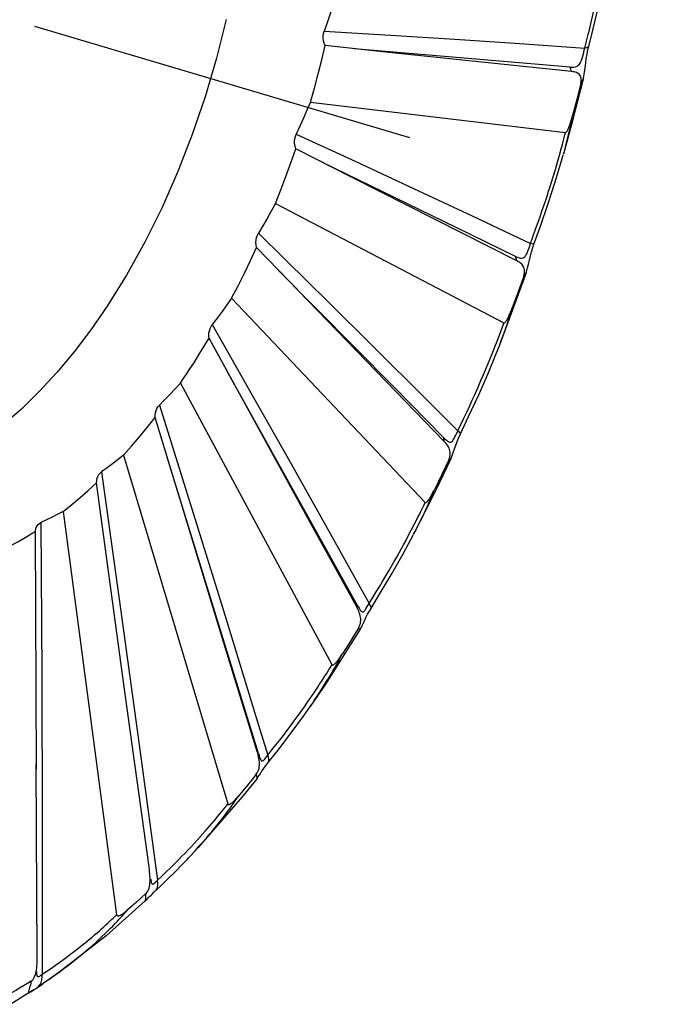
# Model space of a CAD drawing. Header units: inches. Extents: x 0 to 13.8, y 0 to 10.6.
# Tile 11 of 22: x 10.617 to 10.784, y 3.345 to 3.596. Entities that reach past the tile are written whole.
import ezdxf

# ---------------------------------------------------------------- set-up
doc = ezdxf.new("R2010")
doc.units = ezdxf.units.IN
doc.header["$LTSCALE"] = 0.75625
doc.header["$MEASUREMENT"] = 0
doc.linetypes.add('DASHED', pattern=[0.2, 0.1, -0.1])
doc.layers.get('0').update_dxf_attribs({"linetype": 'CONTINUOUS'})

msp = doc.modelspace()

# ---------------------------------------------------------------- linework, layer by layer
at = {"color": 7, "linetype": 'DASHED'}
msp.add_line((10.62112, 3.59424), (11.26485, 3.40375), dxfattribs=at)
at = {"color": 7, "linetype": 'Continuous'}
for p, q in [((10.69518, 3.593), (10.71212, 3.59198)), ((10.71212, 3.59198), (10.72853, 3.59095)), ((10.72853, 3.59095), (10.74513, 3.58983)), ((10.76176, 3.58866), (10.76221, 3.59042)), ((10.71169, 3.58757), (10.69542, 3.5893)), ((10.75801, 3.58379), (10.70285, 3.5885)), ((10.74513, 3.58983), (10.76176, 3.58866)), ((10.76234, 3.58714), (10.76257, 3.58827)), ((10.76257, 3.58827), (10.76278, 3.58911)), ((10.76278, 3.58911), (10.76278, 3.58911)), ((10.75841, 3.58268), (10.71169, 3.58757)), ((10.76142, 3.5811), (10.7584, 3.56916)), ((10.76142, 3.58109), (10.76142, 3.5811)), ((10.76074, 3.57972), (10.75972, 3.57557)), ((10.75972, 3.57557), (10.75866, 3.57144)), ((10.69165, 3.57485), (10.75685, 3.56715)), ((10.7584, 3.56916), (10.75634, 3.56162)), ((10.68804, 3.56669), (10.70328, 3.55968)), ((10.75669, 3.56652), (10.75685, 3.56715)), ((10.70248, 3.55554), (10.68789, 3.56294)), ((10.75532, 3.56135), (10.75577, 3.56298)), ((10.75577, 3.56298), (10.75598, 3.56375)), ((10.75481, 3.55958), (10.75532, 3.56135)), ((10.75634, 3.56162), (10.75647, 3.56209)), ((10.70328, 3.55968), (10.71804, 3.55283)), ((10.75362, 3.55558), (10.75425, 3.55766)), ((10.75425, 3.55766), (10.75481, 3.55958)), ((10.74439, 3.53437), (10.70248, 3.55554)), ((10.71804, 3.55283), (10.73295, 3.54583)), ((10.68273, 3.54899), (10.74111, 3.51853)), ((10.73295, 3.54583), (10.74789, 3.53876)), ((10.74789, 3.53876), (10.74853, 3.5405)), ((10.68356, 3.53184), (10.67789, 3.53772)), ((10.74814, 3.53667), (10.74848, 3.53777)), ((10.74848, 3.53777), (10.74878, 3.53863)), ((10.72586, 3.48824), (10.68356, 3.53184)), ((10.7468, 3.53125), (10.7397, 3.51209)), ((10.74616, 3.53045), (10.74474, 3.52645)), ((10.74679, 3.53124), (10.7468, 3.53125)), ((10.74474, 3.52645), (10.74325, 3.52235)), ((10.67152, 3.52479), (10.72098, 3.47267)), ((10.69555, 3.52452), (10.70822, 3.51198)), ((10.66658, 3.51806), (10.67681, 3.50003)), ((10.74089, 3.51791), (10.74111, 3.51853)), ((10.73828, 3.51104), (10.73897, 3.51279)), ((10.73897, 3.51279), (10.7396, 3.5144)), ((10.73963, 3.51191), (10.74003, 3.51293)), ((10.70822, 3.51198), (10.72071, 3.49951)), ((10.73752, 3.50916), (10.73828, 3.51104)), ((10.70331, 3.44691), (10.6702, 3.50646)), ((10.65842, 3.50312), (10.69717, 3.43123)), ((10.67681, 3.50003), (10.6867, 3.48251)), ((10.65305, 3.49748), (10.66015, 3.47484)), ((10.72071, 3.49951), (10.72929, 3.49091)), ((10.67008, 3.43509), (10.65196, 3.49431)), ((10.72947, 3.48905), (10.72999, 3.49018)), ((10.64391, 3.48476), (10.67055, 3.39569)), ((10.7279, 3.4846), (10.72817, 3.48539)), ((10.67835, 3.40856), (10.65503, 3.48424)), ((10.6867, 3.48251), (10.69667, 3.46472)), ((10.72755, 3.48376), (10.72372, 3.47575)), ((10.727, 3.4835), (10.72522, 3.47977)), ((10.72755, 3.48377), (10.7279, 3.4846)), ((10.63827, 3.48044), (10.64315, 3.44545)), ((10.72522, 3.47977), (10.72342, 3.47605)), ((10.64436, 3.4237), (10.63698, 3.47769)), ((10.66015, 3.47484), (10.66933, 3.4453)), ((10.72372, 3.47575), (10.71804, 3.46452)), ((10.7207, 3.47208), (10.72098, 3.47267)), ((10.62851, 3.47038), (10.64208, 3.36735)), ((10.62279, 3.46753), (10.62298, 3.42879)), ((10.71744, 3.46554), (10.71829, 3.46719)), ((10.62162, 3.40451), (10.62137, 3.46529)), ((10.70348, 3.44597), (10.69195, 3.4669)), ((10.69667, 3.46472), (10.70665, 3.44683)), ((10.71804, 3.46452), (10.71864, 3.46566)), ((10.64315, 3.44545), (10.64792, 3.41075)), ((10.70707, 3.44549), (10.70707, 3.4455)), ((10.70436, 3.44026), (10.69547, 3.42627)), ((10.70394, 3.44058), (10.70291, 3.4389)), ((10.70394, 3.44058), (10.70415, 3.44097)), ((10.70436, 3.44026), (10.70437, 3.44026)), ((10.67805, 3.40907), (10.67008, 3.43509)), ((10.62298, 3.42879), (10.62309, 3.39039)), ((10.69547, 3.42627), (10.69157, 3.42051)), ((10.65041, 3.37957), (10.64436, 3.4237)), ((10.69076, 3.4214), (10.69136, 3.42227)), ((10.68987, 3.41809), (10.69166, 3.42065)), ((10.69157, 3.42051), (10.6919, 3.421)), ((10.64792, 3.41075), (10.6526, 3.37618)), ((10.62177, 3.37226), (10.62161, 3.40585)), ((10.67802, 3.40219), (10.67418, 3.39744)), ((10.67802, 3.40219), (10.67802, 3.4022)), ((10.62309, 3.39039), (10.62314, 3.35217)), ((10.65783, 3.38129), (10.65874, 3.38222)), ((10.66012, 3.38151), (10.66052, 3.38193)), ((10.6505, 3.37889), (10.65041, 3.37957)), ((10.65057, 3.37837), (10.6505, 3.37889)), ((10.65069, 3.37686), (10.65066, 3.37735)), ((10.6508, 3.37658), (10.6508, 3.37653)), ((10.65166, 3.37311), (10.65314, 3.37452)), ((10.65314, 3.37452), (10.65511, 3.37642)), ((10.62183, 3.3565), (10.62176, 3.37327)), ((10.65039, 3.37184), (10.65064, 3.3721)), ((10.65206, 3.3735), (10.65207, 3.3735)), ((10.62183, 3.3565), (10.62184, 3.35661)), ((10.62168, 3.35285), (10.62168, 3.35285)), ((10.62739, 3.35262), (10.62192, 3.34882)), ((10.62029, 3.3504), (10.61934, 3.34982)), ((10.62192, 3.34882), (10.62332, 3.34977)), ((10.62079, 3.34808), (10.61512, 3.3445)), ((10.62034, 3.34778), (10.62079, 3.34808)), ((10.62079, 3.34808), (10.62192, 3.34882))]:
    msp.add_line(p, q, dxfattribs=at)
for points in [[(10.76278, 3.58911), (10.76392, 3.59359), (10.76527, 3.59929), (10.76646, 3.60472), (10.76747, 3.6099), (10.76771, 3.61122)], [(10.76221, 3.59042), (10.76264, 3.5921), (10.76304, 3.59371), (10.76341, 3.59525), (10.76376, 3.59672), (10.76409, 3.59814), (10.7644, 3.59949), (10.76469, 3.60079), (10.76496, 3.60203), (10.76521, 3.60322), (10.76545, 3.60436), (10.76567, 3.60545), (10.76588, 3.6065), (10.76625, 3.60847)], [(10.69795, 3.60142), (10.69728, 3.59931), (10.6966, 3.5972), (10.6959, 3.5951), (10.69518, 3.593)], [(10.67015, 3.596), (10.66768, 3.58608), (10.66479, 3.57625), (10.66148, 3.56658), (10.65779, 3.55713), (10.65374, 3.54796), (10.64935, 3.53914), (10.64466, 3.53071), (10.6397, 3.52275)], [(10.69542, 3.5893), (10.69518, 3.58992), (10.69502, 3.59054), (10.69494, 3.59117), (10.69494, 3.5918), (10.69502, 3.59241), (10.69518, 3.593)], [(10.69165, 3.57485), (10.69267, 3.57845), (10.69364, 3.58206), (10.69455, 3.58568), (10.69542, 3.5893)], [(10.76136, 3.58693), (10.7615, 3.58752), (10.76164, 3.5881), (10.76176, 3.58867)], [(10.76278, 3.58911), (10.7627, 3.58898), (10.7625, 3.58884), (10.76219, 3.58873), (10.76176, 3.58866)], [(10.75801, 3.58379), (10.75853, 3.58377), (10.75901, 3.58381), (10.75942, 3.58391), (10.75979, 3.58407), (10.76011, 3.5843), (10.7604, 3.58459), (10.76065, 3.58495), (10.76086, 3.58536), (10.76105, 3.58583), (10.76121, 3.58636), (10.76136, 3.58693)], [(10.76142, 3.58109), (10.76168, 3.58242), (10.76185, 3.5836), (10.762, 3.58478), (10.76215, 3.58596), (10.76234, 3.58714)], [(10.75841, 3.58268), (10.75833, 3.58297), (10.75823, 3.58325), (10.75813, 3.58352), (10.75801, 3.58379)], [(10.76074, 3.57972), (10.76083, 3.58016), (10.76086, 3.58057), (10.76084, 3.58094), (10.76077, 3.58127), (10.76066, 3.58154), (10.76051, 3.58178), (10.76033, 3.58198), (10.76012, 3.58215), (10.75988, 3.58229), (10.75962, 3.58241), (10.75934, 3.5825), (10.75904, 3.58258), (10.75873, 3.58264), (10.75841, 3.58268)], [(10.76074, 3.57972), (10.76108, 3.58018), (10.76133, 3.58075), (10.76142, 3.58109)], [(10.69165, 3.57485), (10.69076, 3.57279), (10.68987, 3.57075), (10.68896, 3.56871), (10.68804, 3.56669)], [(10.75677, 3.56315), (10.75704, 3.56417), (10.75729, 3.56514), (10.75752, 3.56606), (10.75773, 3.56695), (10.75792, 3.56779), (10.7581, 3.56859), (10.75826, 3.56936), (10.75841, 3.57009), (10.75854, 3.57079), (10.75866, 3.57145)], [(10.75685, 3.56715), (10.75694, 3.56717), (10.75704, 3.56723), (10.75714, 3.56733), (10.75723, 3.56746), (10.75733, 3.56762), (10.75742, 3.56779), (10.75752, 3.56798), (10.75761, 3.56818), (10.7577, 3.56839), (10.75778, 3.56862), (10.75787, 3.56885), (10.75796, 3.56909), (10.75805, 3.56935), (10.75813, 3.56961), (10.75822, 3.56988), (10.75831, 3.57017), (10.7584, 3.57047), (10.75849, 3.57078), (10.75857, 3.5711), (10.75866, 3.57144)], [(10.68789, 3.56294), (10.68772, 3.56359), (10.68762, 3.56424), (10.68761, 3.56489), (10.68767, 3.56552), (10.68782, 3.56612), (10.68804, 3.56669)], [(10.75598, 3.56375), (10.75617, 3.56449), (10.75636, 3.56519), (10.75669, 3.56652)], [(10.68273, 3.54899), (10.68408, 3.55244), (10.6854, 3.55591), (10.68667, 3.55941), (10.68789, 3.56294)], [(10.74878, 3.53863), (10.75043, 3.54319), (10.75244, 3.54899), (10.75424, 3.55456), (10.75585, 3.5599), (10.75628, 3.56139)], [(10.74408, 3.53546), (10.72904, 3.5428), (10.69455, 3.55955)], [(10.74853, 3.5405), (10.74913, 3.54217), (10.7497, 3.54378), (10.75024, 3.54531), (10.75075, 3.54679), (10.75124, 3.54821), (10.75169, 3.54956), (10.75212, 3.55087), (10.75253, 3.55212), (10.75291, 3.55332), (10.75362, 3.55558)], [(10.68273, 3.54899), (10.68166, 3.54707), (10.68058, 3.54517), (10.67949, 3.54328), (10.67839, 3.54141)], [(10.67789, 3.53772), (10.67778, 3.53839), (10.67775, 3.53904), (10.67779, 3.53968), (10.67792, 3.5403), (10.67812, 3.54087), (10.67839, 3.54141)], [(10.67839, 3.54141), (10.69137, 3.52865), (10.69555, 3.52452)], [(10.67152, 3.52479), (10.67316, 3.52795), (10.67477, 3.53116), (10.67635, 3.53442), (10.67789, 3.53772)], [(10.74695, 3.53615), (10.74714, 3.53659), (10.74733, 3.5371), (10.74752, 3.53765), (10.74771, 3.5382), (10.74789, 3.53877)], [(10.74878, 3.53863), (10.74873, 3.5386), (10.74856, 3.53861), (10.74828, 3.53867), (10.74789, 3.53876)], [(10.74439, 3.53437), (10.74434, 3.53465), (10.74426, 3.53493), (10.74418, 3.5352), (10.74408, 3.53546)], [(10.74409, 3.53546), (10.74456, 3.53525), (10.74498, 3.53511), (10.74536, 3.53503), (10.7457, 3.53503), (10.746, 3.53511), (10.74627, 3.53526), (10.74652, 3.53548), (10.74674, 3.53577), (10.74695, 3.53615)], [(10.74679, 3.53124), (10.74688, 3.5315), (10.74717, 3.53252), (10.7474, 3.53353), (10.74762, 3.53455), (10.74786, 3.53559), (10.74814, 3.53667)], [(10.74637, 3.53207), (10.74631, 3.5324), (10.7462, 3.5327), (10.74606, 3.53298), (10.74589, 3.53323), (10.74569, 3.53346), (10.74546, 3.53367), (10.74522, 3.53386), (10.74496, 3.53404), (10.74468, 3.53421), (10.74439, 3.53437)], [(10.72563, 3.48927), (10.71285, 3.50224), (10.68354, 3.53187)], [(10.74616, 3.53045), (10.74629, 3.53089), (10.74637, 3.53131), (10.7464, 3.5317), (10.74637, 3.53207)], [(10.74616, 3.53045), (10.74647, 3.53067), (10.7467, 3.53101), (10.74679, 3.53124)], [(10.6397, 3.52275), (10.63555, 3.51675), (10.63127, 3.5111), (10.62687, 3.50582), (10.62237, 3.50095), (10.61779, 3.4965), (10.61316, 3.49249), (10.60848, 3.48894), (10.60378, 3.48586)], [(10.67152, 3.52479), (10.6703, 3.52308), (10.66907, 3.52138), (10.66783, 3.51971), (10.66658, 3.51806)], [(10.74003, 3.51293), (10.74044, 3.51399), (10.74082, 3.51502), (10.74118, 3.51599), (10.74151, 3.51693), (10.74182, 3.51783), (10.74211, 3.51868), (10.74238, 3.5195), (10.74264, 3.52029), (10.74287, 3.52104), (10.74308, 3.52176), (10.74328, 3.52245)], [(10.74111, 3.51853), (10.7412, 3.51852), (10.7413, 3.51855), (10.7414, 3.51863), (10.7415, 3.51873), (10.74161, 3.51886), (10.74172, 3.51901), (10.74182, 3.51918), (10.74193, 3.51936), (10.74203, 3.51955), (10.74214, 3.51976), (10.74225, 3.51997), (10.74236, 3.5202), (10.74247, 3.52044), (10.74258, 3.52069), (10.74269, 3.52095), (10.7428, 3.52122), (10.74292, 3.5215), (10.74304, 3.5218), (10.74315, 3.52208), (10.74325, 3.52235)], [(10.66576, 3.51457), (10.66572, 3.51523), (10.66574, 3.51586), (10.66585, 3.51648), (10.66602, 3.51705), (10.66627, 3.51758), (10.66658, 3.51806)], [(10.7396, 3.5144), (10.73988, 3.51515), (10.74016, 3.51588), (10.74041, 3.51659), (10.74089, 3.51791)], [(10.66071, 3.50652), (10.662, 3.5085), (10.66327, 3.5105), (10.66453, 3.51252), (10.66576, 3.51457)], [(10.69195, 3.4669), (10.66687, 3.51254), (10.66576, 3.51457)], [(10.72999, 3.49018), (10.73209, 3.49457), (10.73467, 3.50017), (10.73704, 3.50559), (10.7392, 3.51082), (10.73963, 3.51191)], [(10.72929, 3.49091), (10.7301, 3.49257), (10.73087, 3.49417), (10.7316, 3.49571), (10.73229, 3.49719), (10.73294, 3.49861), (10.73356, 3.49997), (10.73415, 3.50129), (10.73471, 3.50255), (10.73524, 3.50376), (10.73575, 3.50493), (10.73622, 3.50605), (10.73668, 3.50713), (10.73752, 3.50916)], [(10.65842, 3.50312), (10.659, 3.50396), (10.65957, 3.50481), (10.66014, 3.50566), (10.66071, 3.50652)], [(10.65842, 3.50312), (10.65708, 3.50167), (10.65574, 3.50025), (10.6544, 3.49885), (10.65305, 3.49748)], [(10.65196, 3.49431), (10.65197, 3.49495), (10.65205, 3.49554), (10.6522, 3.4961), (10.65242, 3.49662), (10.6527, 3.49708), (10.65305, 3.49748)], [(10.64391, 3.48476), (10.64596, 3.48705), (10.64798, 3.4894), (10.64998, 3.49182), (10.65196, 3.49431)], [(10.72752, 3.48808), (10.72775, 3.48817), (10.72796, 3.48834), (10.72817, 3.4886), (10.72838, 3.48895), (10.7286, 3.48938), (10.72883, 3.48986), (10.72906, 3.49037), (10.7293, 3.49091)], [(10.72999, 3.49019), (10.72998, 3.49028), (10.72986, 3.49044), (10.72963, 3.49065), (10.72929, 3.49091)], [(10.72563, 3.48927), (10.72603, 3.48888), (10.7264, 3.48856), (10.72672, 3.48832), (10.72701, 3.48816), (10.72728, 3.48808), (10.72752, 3.48808)], [(10.72586, 3.48824), (10.72582, 3.48851), (10.72577, 3.48877), (10.72571, 3.48902), (10.72563, 3.48927)], [(10.72736, 3.48475), (10.72739, 3.48514), (10.72736, 3.48551), (10.7273, 3.48587), (10.72721, 3.4862), (10.72708, 3.48653), (10.72693, 3.48684), (10.72675, 3.48714), (10.72655, 3.48743), (10.72634, 3.48771), (10.72611, 3.48798), (10.72586, 3.48824)], [(10.72817, 3.48539), (10.7287, 3.48704), (10.72904, 3.488), (10.72947, 3.48905)], [(10.64391, 3.48476), (10.6425, 3.48363), (10.64109, 3.48254), (10.63968, 3.48147), (10.63827, 3.48044)], [(10.727, 3.4835), (10.72717, 3.48392), (10.72729, 3.48434), (10.72736, 3.48475)], [(10.727, 3.4835), (10.72725, 3.48347), (10.72744, 3.48358), (10.72755, 3.48376)], [(10.63698, 3.47769), (10.63704, 3.47827), (10.63716, 3.47881), (10.63735, 3.47931), (10.6376, 3.47975), (10.63791, 3.48012), (10.63827, 3.48044)], [(10.62851, 3.47038), (10.63065, 3.47209), (10.63278, 3.47388), (10.63489, 3.47574), (10.63698, 3.47769)], [(10.71918, 3.46674), (10.7197, 3.46777), (10.72018, 3.46875), (10.72064, 3.4697), (10.72107, 3.47062), (10.72147, 3.47149), (10.72185, 3.47233), (10.72221, 3.47314), (10.72254, 3.47391), (10.72286, 3.47465), (10.72315, 3.47537), (10.72342, 3.47605)], [(10.72098, 3.47267), (10.72106, 3.47263), (10.72115, 3.47263), (10.72125, 3.47267), (10.72136, 3.47275), (10.72147, 3.47285), (10.72158, 3.47297), (10.7217, 3.47311), (10.72182, 3.47327), (10.72194, 3.47343), (10.72206, 3.47361), (10.72219, 3.4738), (10.72231, 3.47401), (10.72244, 3.47422), (10.72257, 3.47444), (10.7227, 3.47468), (10.72284, 3.47492), (10.72298, 3.47518), (10.72312, 3.47545), (10.72327, 3.47574), (10.72342, 3.47605)], [(10.71829, 3.46719), (10.71869, 3.46797), (10.71906, 3.46872), (10.71942, 3.46944), (10.71977, 3.47014), (10.72009, 3.47081), (10.7207, 3.47208)], [(10.62851, 3.47038), (10.62708, 3.46962), (10.62565, 3.46889), (10.62422, 3.46819), (10.62279, 3.46753)], [(10.62137, 3.46529), (10.62146, 3.46581), (10.62161, 3.46627), (10.62182, 3.46668), (10.62209, 3.46703), (10.62242, 3.46731), (10.62279, 3.46753)], [(10.61279, 3.46049), (10.61493, 3.46156), (10.61708, 3.46272), (10.61922, 3.46396), (10.62137, 3.46529)], [(10.716, 3.46283), (10.7165, 3.46377), (10.71744, 3.46554)], [(10.70665, 3.44683), (10.7076, 3.44835), (10.7085, 3.44982), (10.70937, 3.45124), (10.71018, 3.4526), (10.71096, 3.45392), (10.71171, 3.45518), (10.71241, 3.4564), (10.71309, 3.45758), (10.71373, 3.45871), (10.71434, 3.4598), (10.71492, 3.46085), (10.71547, 3.46186), (10.716, 3.46283)], [(10.70707, 3.4455), (10.70951, 3.44945), (10.71254, 3.45456), (10.71537, 3.45955), (10.71803, 3.46449)], [(10.70331, 3.44691), (10.70363, 3.44635), (10.70391, 3.44587), (10.70417, 3.44547), (10.7044, 3.44515), (10.70461, 3.44492)], [(10.70348, 3.44597), (10.70346, 3.44621), (10.70342, 3.44645), (10.70337, 3.44668), (10.70331, 3.44691)], [(10.66933, 3.4453), (10.67842, 3.41579), (10.68077, 3.40812)], [(10.70415, 3.44097), (10.70431, 3.44136), (10.70442, 3.44177), (10.70449, 3.44218), (10.70452, 3.44257), (10.70451, 3.44297), (10.70446, 3.44336), (10.70438, 3.44374), (10.70428, 3.44412), (10.70415, 3.4445), (10.70401, 3.44487), (10.70384, 3.44524), (10.70367, 3.44561), (10.70348, 3.44597)], [(10.70461, 3.44492), (10.70481, 3.44478), (10.705, 3.44472), (10.7052, 3.44476), (10.7054, 3.44491), (10.70561, 3.44515), (10.70584, 3.44549), (10.7061, 3.44589), (10.70637, 3.44634), (10.70665, 3.44683)], [(10.70488, 3.44124), (10.70513, 3.44176), (10.70536, 3.44228), (10.70561, 3.44283), (10.7059, 3.44344), (10.70628, 3.44414), (10.70672, 3.44491), (10.70707, 3.44549)], [(10.70707, 3.4455), (10.70709, 3.44553), (10.70714, 3.44577), (10.70708, 3.44607), (10.70692, 3.44643), (10.70665, 3.44683)], [(10.70395, 3.44058), (10.70412, 3.4403), (10.70424, 3.44019), (10.70434, 3.44022), (10.70436, 3.44026)], [(10.70436, 3.44026), (10.7046, 3.44067), (10.70488, 3.44124)], [(10.70291, 3.4389), (10.70188, 3.43724), (10.70084, 3.43559), (10.6998, 3.43395)], [(10.69265, 3.4221), (10.69337, 3.42317), (10.69404, 3.42419), (10.69468, 3.42518), (10.69529, 3.42614), (10.69587, 3.42706), (10.69641, 3.42794), (10.69693, 3.4288), (10.69741, 3.42962), (10.69787, 3.43041), (10.6983, 3.43117), (10.69871, 3.43191), (10.6991, 3.43261), (10.69946, 3.4333), (10.6998, 3.43395)], [(10.69717, 3.43123), (10.69724, 3.43115), (10.69732, 3.43112), (10.69742, 3.43113), (10.69753, 3.43118), (10.69764, 3.43125), (10.69776, 3.43134), (10.69788, 3.43144), (10.69801, 3.43156), (10.69814, 3.4317), (10.69827, 3.43184), (10.6984, 3.432), (10.69854, 3.43217), (10.69869, 3.43235), (10.69883, 3.43255), (10.69898, 3.43275), (10.69913, 3.43296), (10.69929, 3.43318), (10.69945, 3.43342), (10.69962, 3.43368), (10.6998, 3.43395)], [(10.69136, 3.42227), (10.69194, 3.42312), (10.6925, 3.42393), (10.69302, 3.42472), (10.69353, 3.42548), (10.69401, 3.42621), (10.69448, 3.42692), (10.69492, 3.4276), (10.69534, 3.42826), (10.69574, 3.4289), (10.69612, 3.42951), (10.69649, 3.4301), (10.69684, 3.43068), (10.69717, 3.43123)], [(10.68077, 3.40812), (10.68183, 3.40945), (10.68285, 3.41074), (10.68382, 3.41198), (10.68474, 3.41318), (10.68562, 3.41433), (10.68646, 3.41545), (10.68726, 3.41653), (10.68803, 3.41757), (10.68876, 3.41858), (10.68945, 3.41955)], [(10.68945, 3.41955), (10.69012, 3.42049), (10.69076, 3.4214)], [(10.6808, 3.40614), (10.68342, 3.40944), (10.68674, 3.41379), (10.68987, 3.41809)], [(10.67805, 3.40907), (10.67804, 3.40928), (10.67802, 3.40949), (10.67799, 3.40969), (10.67794, 3.40989)], [(10.67783, 3.40323), (10.67807, 3.40357), (10.67826, 3.40393), (10.67841, 3.40432), (10.67852, 3.40472), (10.67859, 3.40514), (10.67863, 3.40555), (10.67863, 3.40598), (10.67861, 3.40641), (10.67856, 3.40685), (10.67849, 3.40729), (10.6784, 3.40773), (10.6783, 3.40818), (10.67818, 3.40862), (10.67805, 3.40907)], [(10.67835, 3.40856), (10.67852, 3.40802), (10.67867, 3.40756), (10.67882, 3.40719), (10.67896, 3.40691), (10.67911, 3.40672), (10.67927, 3.40663), (10.67945, 3.40665), (10.67965, 3.40678), (10.67989, 3.40701)], [(10.67989, 3.40701), (10.68016, 3.40732), (10.68046, 3.4077), (10.68077, 3.40812)], [(10.6808, 3.40614), (10.68092, 3.40631), (10.68103, 3.40667), (10.68105, 3.40709), (10.68096, 3.40758), (10.68077, 3.40812)], [(10.6787, 3.40317), (10.67911, 3.40381), (10.67933, 3.40415), (10.6796, 3.40454), (10.67991, 3.40497), (10.68027, 3.40546), (10.68069, 3.40599), (10.6808, 3.40614)], [(10.67783, 3.40323), (10.67671, 3.40183), (10.67556, 3.40043)], [(10.67783, 3.40323), (10.6779, 3.40272), (10.67794, 3.40238), (10.67797, 3.40221), (10.67801, 3.40219), (10.67802, 3.40219)], [(10.67802, 3.4022), (10.67824, 3.40248), (10.67849, 3.40284), (10.6787, 3.40317)], [(10.67556, 3.40043), (10.6744, 3.39902), (10.67321, 3.3976)], [(10.67418, 3.39744), (10.66293, 3.38451), (10.66012, 3.38151)], [(10.66515, 3.38707), (10.66595, 3.388), (10.66671, 3.3889), (10.66742, 3.38977), (10.66811, 3.39061), (10.66876, 3.39143), (10.66937, 3.39222), (10.66996, 3.39298), (10.67051, 3.39372), (10.67104, 3.39444), (10.67153, 3.39513), (10.672, 3.39579), (10.67245, 3.39644), (10.67287, 3.39706), (10.67327, 3.39767)], [(10.67055, 3.39569), (10.6706, 3.39559), (10.67068, 3.39553), (10.67076, 3.39551), (10.67087, 3.39552), (10.67098, 3.39555), (10.6711, 3.3956), (10.67122, 3.39567), (10.67135, 3.39576), (10.67148, 3.39586), (10.67162, 3.39597), (10.67177, 3.39609), (10.67191, 3.39622), (10.67206, 3.39636), (10.67222, 3.39651), (10.67238, 3.39667), (10.67254, 3.39684), (10.67272, 3.39703), (10.67289, 3.39722), (10.67305, 3.39741), (10.67321, 3.3976)], [(10.66044, 3.38399), (10.66124, 3.38484), (10.662, 3.38566), (10.66273, 3.38645), (10.66343, 3.38722), (10.66409, 3.38796), (10.66473, 3.38868), (10.66534, 3.38937), (10.66593, 3.39005), (10.66649, 3.3907), (10.66702, 3.39133), (10.66754, 3.39194), (10.66803, 3.39253), (10.66849, 3.3931), (10.66894, 3.39365), (10.66937, 3.39419), (10.66978, 3.39471), (10.67018, 3.39521), (10.67055, 3.39569)], [(10.66154, 3.38303), (10.66251, 3.38409), (10.66344, 3.38511), (10.66432, 3.38611)], [(10.65874, 3.38222), (10.65961, 3.38312), (10.66044, 3.38399)], [(10.6526, 3.37618), (10.65374, 3.37727), (10.65483, 3.37832), (10.65588, 3.37934), (10.65687, 3.38033), (10.65783, 3.38129)], [(10.65511, 3.37642), (10.65699, 3.37828), (10.65877, 3.38009), (10.66012, 3.38151)], [(10.64961, 3.3728), (10.64986, 3.37308), (10.65008, 3.37339), (10.65026, 3.37375), (10.65041, 3.37414), (10.65053, 3.37455), (10.65061, 3.37498), (10.65066, 3.37543), (10.65069, 3.37589), (10.6507, 3.37637), (10.65069, 3.37686)], [(10.65066, 3.37735), (10.65062, 3.37786), (10.65057, 3.37837)], [(10.6508, 3.37653), (10.65084, 3.37625), (10.65092, 3.37585), (10.651, 3.37553), (10.65112, 3.37531), (10.65126, 3.37521), (10.65144, 3.37522), (10.65167, 3.37534), (10.65195, 3.37555), (10.65226, 3.37583), (10.6526, 3.37618)], [(10.65207, 3.3735), (10.65212, 3.37355), (10.65241, 3.37393), (10.6526, 3.37439), (10.6527, 3.37493), (10.6527, 3.37553), (10.6526, 3.37618)], [(10.64961, 3.3728), (10.6484, 3.3717), (10.6472, 3.37062)], [(10.64961, 3.3728), (10.64955, 3.37209), (10.64949, 3.37154), (10.64943, 3.37116), (10.6494, 3.37094), (10.64942, 3.37087), (10.64947, 3.37091)], [(10.64947, 3.37091), (10.64967, 3.37109), (10.64992, 3.37135), (10.65039, 3.37184)], [(10.65064, 3.3721), (10.65094, 3.3724), (10.65128, 3.37274), (10.65166, 3.37311)], [(10.64947, 3.37091), (10.63948, 3.36203), (10.62739, 3.35262)], [(10.6472, 3.37062), (10.64599, 3.36955), (10.64478, 3.36849)], [(10.62314, 3.35217), (10.62433, 3.35297), (10.62546, 3.35375), (10.62655, 3.35451), (10.62759, 3.35525), (10.62859, 3.35597), (10.62954, 3.35668), (10.63046, 3.35737), (10.63133, 3.35804), (10.63217, 3.35869), (10.63297, 3.35933), (10.63374, 3.35994), (10.63448, 3.36054), (10.63518, 3.36113), (10.63586, 3.36169), (10.63651, 3.36225), (10.63713, 3.36278), (10.63772, 3.3633), (10.63829, 3.3638), (10.63884, 3.36429), (10.63936, 3.36477), (10.63987, 3.36523), (10.64035, 3.36568), (10.64081, 3.36612), (10.64125, 3.36654), (10.64168, 3.36695), (10.64208, 3.36735)], [(10.64208, 3.36735), (10.64212, 3.36723), (10.64217, 3.36714), (10.64225, 3.36708), (10.64235, 3.36706), (10.64245, 3.36705), (10.64257, 3.36707), (10.64269, 3.3671), (10.64281, 3.36715), (10.64295, 3.3672), (10.64309, 3.36727), (10.64323, 3.36735), (10.64338, 3.36744), (10.64354, 3.36754), (10.64369, 3.36764), (10.64386, 3.36776), (10.64403, 3.36788), (10.64421, 3.36802), (10.64439, 3.36817), (10.64458, 3.36832), (10.64478, 3.36849)], [(10.64286, 3.3663), (10.64338, 3.36687), (10.64387, 3.36743), (10.64434, 3.36797), (10.64479, 3.3685)], [(10.62476, 3.35077), (10.62613, 3.35174), (10.62744, 3.3527), (10.62868, 3.35363), (10.62987, 3.35454), (10.63101, 3.35543), (10.63209, 3.3563), (10.63313, 3.35715), (10.63411, 3.35797), (10.63505, 3.35878), (10.63595, 3.35956), (10.6368, 3.36032), (10.63761, 3.36106), (10.63839, 3.36178), (10.63912, 3.36248), (10.63983, 3.36316), (10.6405, 3.36382), (10.64113, 3.36447), (10.64174, 3.3651)], [(10.64174, 3.3651), (10.64232, 3.3657), (10.64286, 3.3663)], [(10.62182, 3.35538), (10.62183, 3.35593), (10.62183, 3.3565)], [(10.62029, 3.3504), (10.62055, 3.3506), (10.62079, 3.35086), (10.621, 3.35117), (10.62118, 3.35153), (10.62133, 3.35193), (10.62146, 3.35235), (10.62156, 3.3528), (10.62165, 3.35328), (10.62171, 3.35378), (10.62176, 3.3543), (10.62179, 3.35483), (10.62182, 3.35538)], [(10.62168, 3.35285), (10.62168, 3.35271), (10.6217, 3.35228), (10.62176, 3.35195), (10.62185, 3.35173), (10.622, 3.35162), (10.62221, 3.35163), (10.62247, 3.35173), (10.62279, 3.35191), (10.62314, 3.35217)], [(10.62306, 3.35073), (10.62315, 3.35143), (10.62314, 3.35217)], [(10.61934, 3.34982), (10.61835, 3.34923), (10.61735, 3.34864), (10.61634, 3.34805), (10.61531, 3.34747)], [(10.62029, 3.3504), (10.6201, 3.34951), (10.61991, 3.34878)], [(10.62181, 3.34875), (10.62224, 3.34911), (10.6226, 3.34957), (10.62287, 3.35011), (10.62306, 3.35073)], [(10.61991, 3.34878), (10.61963, 3.34781), (10.61958, 3.34755), (10.61961, 3.34743), (10.61975, 3.34744), (10.61999, 3.34757), (10.62034, 3.34778)]]:
    msp.add_lwpolyline(points, dxfattribs=at)

doc.saveas('drawing.dxf')
